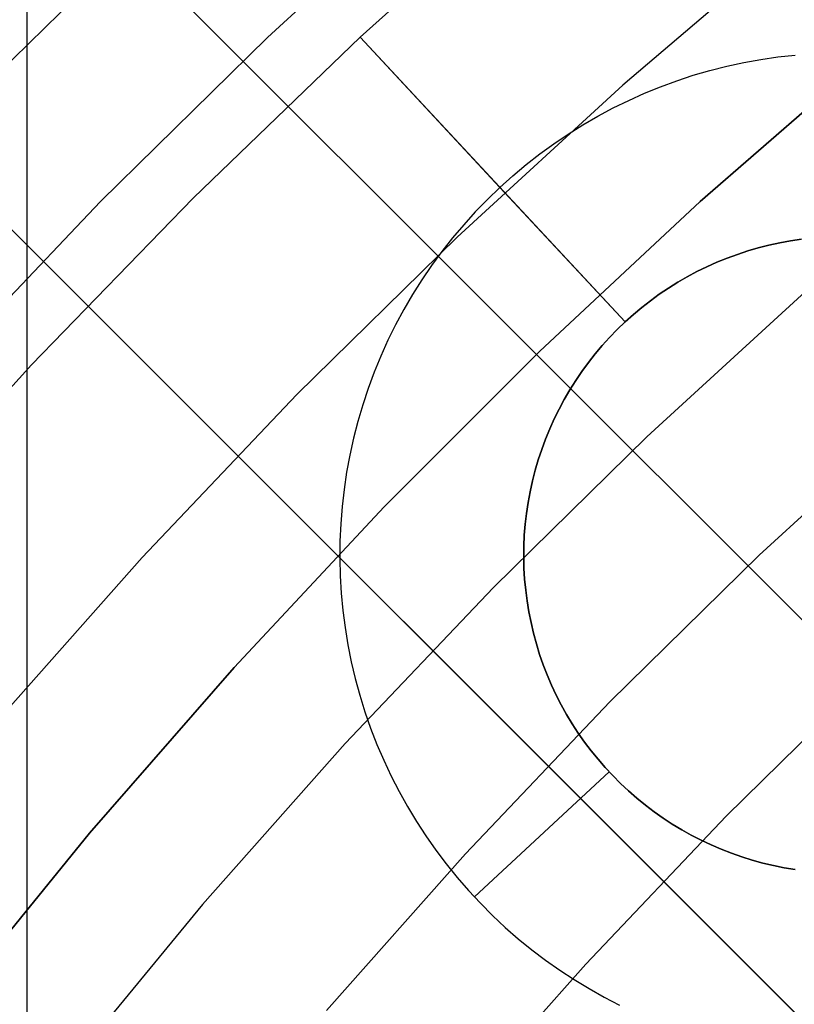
# Model space of a CAD drawing. Header units: millimetres. Extents: x 8929 to 10091, y -2708 to -1691.
# Tile 61 of 196: x 9475.21 to 9480.68, y -2030.19 to -2023.23. Entities that reach past the tile are written whole.
import ezdxf

# ---------------------------------------------------------------- set-up
doc = ezdxf.new("R2010")
doc.units = ezdxf.units.MM
for name, color, linetype in [('1', 7, 'Continuous'), ('COLOR EXT', 7, 'Continuous'), ('luz', 7, 'Continuous'), ('PLASTICO NEGRO', 7, 'Continuous')]:
    doc.layers.add(name, color=color, linetype=linetype)

msp = doc.modelspace()

# ---------------------------------------------------------------- linework, layer by layer
at = {"layer": '1', "color": 7, "true_color": 0xffffff}
msp.add_line((9475.2614, -2116.4706, 44.6532), (9475.2614, -1999.7709, 44.6532), dxfattribs=at)
at = {"layer": '1', "color": 7, "true_color": 0xf4f4f4}
for p, q in [((9480.0195, -2024.5114, 206.5665), (9481.1913, -2023.4916, 206.5665)), ((9481.1913, -2023.4916, 208.3851), (9480.0195, -2024.5114, 208.3851)), ((9480.0195, -2024.5114, 207.4758), (9481.1913, -2023.4916, 207.4758)), ((9478.8835, -2025.571, 206.5665), (9480.0195, -2024.5114, 206.5665)), ((9480.0195, -2024.5114, 208.3851), (9478.8835, -2025.571, 208.3851)), ((9478.8835, -2025.571, 207.4758), (9480.0195, -2024.5114, 207.4758)), ((9477.7847, -2026.6692, 206.5665), (9478.8835, -2025.571, 206.5665)), ((9478.8835, -2025.571, 208.3851), (9477.7847, -2026.6692, 208.3851)), ((9477.7847, -2026.6692, 207.4758), (9478.8835, -2025.571, 207.4758)), ((9476.7246, -2027.8047, 206.5665), (9477.7847, -2026.6692, 206.5665)), ((9477.7847, -2026.6692, 208.3851), (9476.7246, -2027.8047, 208.3851)), ((9476.7246, -2027.8047, 207.4758), (9477.7847, -2026.6692, 207.4758)), ((9475.7042, -2028.976, 206.5665), (9476.7246, -2027.8047, 206.5665)), ((9476.7246, -2027.8047, 208.3851), (9475.7042, -2028.976, 208.3851)), ((9475.7042, -2028.976, 207.4758), (9476.7246, -2027.8047, 207.4758)), ((9474.7249, -2030.1819, 206.5665), (9475.7042, -2028.976, 206.5665)), ((9475.7042, -2028.976, 208.3851), (9474.7249, -2030.1819, 208.3851)), ((9474.7249, -2030.1819, 207.4758), (9475.7042, -2028.976, 207.4758))]:
    msp.add_line(p, q, dxfattribs=at)
at = {"layer": 'COLOR EXT', "color": 30, "true_color": 0xff8d00}
for p, q in [((9459.0692, -2005.7997, 21.6035), (9485.9398, -2032.6704, 21.6035)), ((9485.9398, -2032.6704, 25.6035), (9459.0692, -2005.7997, 25.6035)), ((9459.0692, -2005.7997, 23.6035), (9485.9398, -2032.6704, 23.6035)), ((9457.6549, -2007.2139, 25.6035), (9484.5259, -2034.0848, 25.6035)), ((9484.5259, -2034.0848, 21.6035), (9457.6549, -2007.2139, 21.6035)), ((9484.5259, -2034.0848, 23.6035), (9457.6549, -2007.2139, 23.6035))]:
    msp.add_line(p, q, dxfattribs=at)
at = {"layer": 'luz', "color": 7, "true_color": 0xffffff}
for p, q in [((9478.1812, -2022.2318, -25.35), (9476.9614, -2023.3506, -25.35)), ((9474.9587, -2023.7027, -25.0424), (9476.1676, -2022.5146, -25.0424)), ((9480.679, -2022.6569, -24.2869), (9479.4724, -2023.6893, -24.2869)), ((9476.9614, -2023.3506, -25.35), (9475.7809, -2024.5109, -25.35)), ((9479.4724, -2023.6893, -24.2869), (9478.3021, -2024.7626, -24.2869)), ((9475.7809, -2024.5109, -25.35), (9474.6412, -2025.7112, -25.35)), ((9478.3021, -2024.7626, -24.2869), (9477.1696, -2025.8758, -24.2869)), ((9480.7635, -2025.1467, -23.2239), (9479.6428, -2026.1746, -23.2239)), ((9477.1696, -2025.8758, -24.2869), (9476.0762, -2027.0273, -24.2869)), ((9480.4366, -2027.0107, -23.5314), (9481.528, -2026.0096, -23.5314)), ((9479.6428, -2026.1746, -23.2239), (9478.5582, -2027.2407, -23.2239)), ((9476.0762, -2027.0273, -24.2869), (9475.0231, -2028.216, -24.2869)), ((9479.3804, -2028.0488, -23.5314), (9480.4366, -2027.0107, -23.5314)), ((9478.5582, -2027.2407, -23.2239), (9477.5111, -2028.3435, -23.2239)), ((9481.2305, -2027.8467, -23.839), (9480.2027, -2028.857, -23.839)), ((9478.3607, -2029.1228, -23.5314), (9479.3804, -2028.0488, -23.5314)), ((9477.5111, -2028.3435, -23.2239), (9476.5026, -2029.4818, -23.2239)), ((9480.2027, -2028.857, -23.839), (9479.2103, -2029.9021, -23.839)), ((9477.3786, -2030.2313, -23.5314), (9478.3607, -2029.1228, -23.5314)), ((9476.5026, -2029.4818, -23.2239), (9475.5341, -2030.6542, -23.2239)), ((9479.2103, -2029.9021, -23.839), (9478.2547, -2030.9808, -23.839))]:
    msp.add_line(p, q, dxfattribs=at)
at = {"layer": 'PLASTICO NEGRO', "color": 254, "true_color": 0xcad1ee}
for p, q in [((9478.8352, -2022.253, 33.9035), (9477.6157, -2023.3492, 33.9035)), ((9477.6157, -2023.3492, 35.4035), (9478.8352, -2022.253, 35.4035)), ((9478.8352, -2022.253, 34.6535), (9477.6157, -2023.3492, 34.6535)), ((9477.6157, -2023.3492, 33.9035), (9476.4348, -2024.4869, 33.9035)), ((9476.4348, -2024.4869, 35.4035), (9477.6157, -2023.3492, 35.4035)), ((9477.6157, -2023.3492, 34.6535), (9476.4348, -2024.4869, 34.6535)), ((9477.6157, -2023.3492, 33.9035), (9477.6157, -2023.3492, 35.4035)), ((9477.6157, -2023.3492, 33.9035), (9478.6036, -2024.4106, 33.9035)), ((9477.6157, -2023.3492, 35.4035), (9479.4892, -2025.3623, 35.4035)), ((9480.3268, -2023.5281, 33.9035), (9480.4474, -2023.5062, 33.9035)), ((9480.4474, -2023.5062, 33.9035), (9480.5686, -2023.4884, 33.9035)), ((9480.5686, -2023.4884, 33.9035), (9480.6904, -2023.4749, 33.9035)), ((9479.9706, -2023.6186, 33.9035), (9480.0883, -2023.5844, 33.9035)), ((9480.0883, -2023.5844, 33.9035), (9480.207, -2023.5542, 33.9035)), ((9480.207, -2023.5542, 33.9035), (9480.3268, -2023.5281, 33.9035)), ((9479.7392, -2023.6993, 33.9035), (9479.8542, -2023.657, 33.9035)), ((9479.8542, -2023.657, 33.9035), (9479.9706, -2023.6186, 33.9035)), ((9479.6257, -2023.7455, 33.9035), (9479.7392, -2023.6993, 33.9035)), ((9479.4038, -2023.8496, 33.9035), (9479.5139, -2023.7957, 33.9035)), ((9479.5139, -2023.7957, 33.9035), (9479.6257, -2023.7455, 33.9035)), ((9479.2957, -2023.9074, 33.9035), (9479.4038, -2023.8496, 33.9035)), ((9479.1897, -2023.9688, 33.9035), (9479.2957, -2023.9074, 33.9035)), ((9479.0858, -2024.0339, 33.9035), (9479.1897, -2023.9688, 33.9035)), ((9478.9843, -2024.1025, 33.9035), (9479.0858, -2024.0339, 33.9035)), ((9478.8852, -2024.1745, 33.9035), (9478.9843, -2024.1025, 33.9035)), ((9478.7886, -2024.25, 33.9035), (9478.8852, -2024.1745, 33.9035)), ((9478.6947, -2024.3287, 33.9035), (9478.7886, -2024.25, 33.9035)), ((9478.6036, -2024.4106, 33.9035), (9478.6947, -2024.3287, 33.9035)), ((9478.6036, -2024.4106, 33.9035), (9478.5153, -2024.4957, 33.9035)), ((9479.4892, -2025.3623, 35.2035), (9478.6036, -2024.4106, 33.9035)), ((9476.4348, -2024.4869, 33.9035), (9475.2939, -2025.6646, 33.9035)), ((9475.2939, -2025.6646, 35.4035), (9476.4348, -2024.4869, 35.4035)), ((9476.4348, -2024.4869, 34.6535), (9475.2939, -2025.6646, 34.6535)), ((9478.5153, -2024.4957, 33.9035), (9478.43, -2024.5837, 33.9035)), ((9478.43, -2024.5837, 33.9035), (9478.3478, -2024.6746, 33.9035)), ((9478.3478, -2024.6746, 33.9035), (9478.2689, -2024.7683, 33.9035)), ((9478.2689, -2024.7683, 33.9035), (9478.1931, -2024.8647, 33.9035)), ((9480.4302, -2024.8386, 35.2035), (9480.3556, -2024.8603, 35.2035)), ((9480.3556, -2024.8603, 35.4035), (9480.4302, -2024.8386, 35.4035)), ((9480.4302, -2024.8386, 35.3035), (9480.3556, -2024.8603, 35.3035)), ((9480.5055, -2024.8195, 35.2035), (9480.4302, -2024.8386, 35.2035)), ((9480.4302, -2024.8386, 35.4035), (9480.5055, -2024.8195, 35.4035)), ((9480.5055, -2024.8195, 35.3035), (9480.4302, -2024.8386, 35.3035)), ((9480.5814, -2024.8029, 35.2035), (9480.5055, -2024.8195, 35.2035)), ((9480.5055, -2024.8195, 35.4035), (9480.5814, -2024.8029, 35.4035)), ((9480.5814, -2024.8029, 35.3035), (9480.5055, -2024.8195, 35.3035)), ((9480.6578, -2024.789, 35.2035), (9480.5814, -2024.8029, 35.2035)), ((9480.5814, -2024.8029, 35.4035), (9480.6578, -2024.789, 35.4035)), ((9480.6578, -2024.789, 35.3035), (9480.5814, -2024.8029, 35.3035)), ((9480.7347, -2024.7778, 35.2035), (9480.6578, -2024.789, 35.2035)), ((9480.6578, -2024.789, 35.4035), (9480.7347, -2024.7778, 35.4035)), ((9480.7347, -2024.7778, 35.3035), (9480.6578, -2024.789, 35.3035)), ((9478.1931, -2024.8647, 33.9035), (9478.1208, -2024.9636, 33.9035)), ((9480.209, -2024.9114, 35.2035), (9480.137, -2024.9407, 35.2035)), ((9480.137, -2024.9407, 35.4035), (9480.209, -2024.9114, 35.4035)), ((9480.209, -2024.9114, 35.3035), (9480.137, -2024.9407, 35.3035)), ((9480.2819, -2024.8846, 35.2035), (9480.209, -2024.9114, 35.2035)), ((9480.209, -2024.9114, 35.4035), (9480.2819, -2024.8846, 35.4035)), ((9480.2819, -2024.8846, 35.3035), (9480.209, -2024.9114, 35.3035)), ((9480.3556, -2024.8603, 35.2035), (9480.2819, -2024.8846, 35.2035)), ((9480.2819, -2024.8846, 35.4035), (9480.3556, -2024.8603, 35.4035)), ((9480.3556, -2024.8603, 35.3035), (9480.2819, -2024.8846, 35.3035)), ((9478.1208, -2024.9636, 33.9035), (9478.0519, -2025.0649, 33.9035)), ((9480.0662, -2024.9725, 35.2035), (9479.9964, -2025.0067, 35.2035)), ((9479.9964, -2025.0067, 35.4035), (9480.0662, -2024.9725, 35.4035)), ((9480.0662, -2024.9725, 35.3035), (9479.9964, -2025.0067, 35.3035)), ((9480.137, -2024.9407, 35.2035), (9480.0662, -2024.9725, 35.2035)), ((9480.0662, -2024.9725, 35.4035), (9480.137, -2024.9407, 35.4035)), ((9480.137, -2024.9407, 35.3035), (9480.0662, -2024.9725, 35.3035)), ((9479.9279, -2025.0433, 35.2035), (9479.8607, -2025.0822, 35.2035)), ((9479.8607, -2025.0822, 35.4035), (9479.9279, -2025.0433, 35.4035)), ((9479.9279, -2025.0433, 35.3035), (9479.8607, -2025.0822, 35.3035)), ((9479.9964, -2025.0067, 35.2035), (9479.9279, -2025.0433, 35.2035)), ((9479.9279, -2025.0433, 35.4035), (9479.9964, -2025.0067, 35.4035)), ((9479.9964, -2025.0067, 35.3035), (9479.9279, -2025.0433, 35.3035)), ((9478.0519, -2025.0649, 33.9035), (9477.9866, -2025.1686, 33.9035)), ((9479.7949, -2025.1235, 35.2035), (9479.7305, -2025.167, 35.2035)), ((9479.7305, -2025.167, 35.4035), (9479.7949, -2025.1235, 35.4035)), ((9479.7949, -2025.1235, 35.3035), (9479.7305, -2025.167, 35.3035)), ((9479.8607, -2025.0822, 35.2035), (9479.7949, -2025.1235, 35.2035)), ((9479.7949, -2025.1235, 35.4035), (9479.8607, -2025.0822, 35.4035)), ((9479.8607, -2025.0822, 35.3035), (9479.7949, -2025.1235, 35.3035)), ((9477.9866, -2025.1686, 33.9035), (9477.9248, -2025.2745, 33.9035)), ((9479.7305, -2025.167, 35.2035), (9479.6677, -2025.2126, 35.2035)), ((9479.6677, -2025.2126, 35.4035), (9479.7305, -2025.167, 35.4035)), ((9479.7305, -2025.167, 35.3035), (9479.6677, -2025.2126, 35.3035)), ((9479.6065, -2025.2605, 35.2035), (9479.547, -2025.3104, 35.2035)), ((9479.547, -2025.3104, 35.4035), (9479.6065, -2025.2605, 35.4035)), ((9479.6065, -2025.2605, 35.3035), (9479.547, -2025.3104, 35.3035)), ((9479.6677, -2025.2126, 35.2035), (9479.6065, -2025.2605, 35.2035)), ((9479.6065, -2025.2605, 35.4035), (9479.6677, -2025.2126, 35.4035)), ((9479.6677, -2025.2126, 35.3035), (9479.6065, -2025.2605, 35.3035)), ((9477.9248, -2025.2745, 33.9035), (9477.8668, -2025.3824, 33.9035)), ((9479.547, -2025.3104, 35.2035), (9479.4892, -2025.3623, 35.2035)), ((9479.4892, -2025.3623, 35.4035), (9479.547, -2025.3104, 35.4035)), ((9479.547, -2025.3104, 35.3035), (9479.4892, -2025.3623, 35.3035)), ((9477.8668, -2025.3824, 33.9035), (9477.8125, -2025.4923, 33.9035)), ((9479.4333, -2025.4162, 35.2035), (9479.4892, -2025.3623, 35.2035)), ((9479.4333, -2025.4162, 35.4035), (9479.4892, -2025.3623, 35.4035)), ((9479.4892, -2025.3623, 35.3035), (9479.4333, -2025.4162, 35.3035)), ((9479.4892, -2025.3623, 35.4035), (9479.4892, -2025.3623, 35.2035)), ((9479.3271, -2025.5296, 35.2035), (9479.3792, -2025.472, 35.2035)), ((9479.3271, -2025.5296, 35.4035), (9479.3792, -2025.472, 35.4035)), ((9479.3792, -2025.472, 35.3035), (9479.3271, -2025.5296, 35.3035)), ((9479.3792, -2025.472, 35.2035), (9479.4333, -2025.4162, 35.2035)), ((9479.3792, -2025.472, 35.4035), (9479.4333, -2025.4162, 35.4035)), ((9479.4333, -2025.4162, 35.3035), (9479.3792, -2025.472, 35.3035)), ((9477.8125, -2025.4923, 33.9035), (9477.7621, -2025.604, 33.9035)), ((9479.2771, -2025.589, 35.2035), (9479.3271, -2025.5296, 35.2035)), ((9479.2771, -2025.589, 35.4035), (9479.3271, -2025.5296, 35.4035)), ((9479.3271, -2025.5296, 35.3035), (9479.2771, -2025.589, 35.3035)), ((9477.7621, -2025.604, 33.9035), (9477.7155, -2025.7173, 33.9035)), ((9479.2291, -2025.65, 35.2035), (9479.2771, -2025.589, 35.2035)), ((9479.2291, -2025.65, 35.4035), (9479.2771, -2025.589, 35.4035)), ((9479.2771, -2025.589, 35.3035), (9479.2291, -2025.65, 35.3035)), ((9475.2939, -2025.6646, 33.9035), (9474.1943, -2026.881, 33.9035)), ((9474.1943, -2026.881, 35.4035), (9475.2939, -2025.6646, 35.4035)), ((9475.2939, -2025.6646, 34.6535), (9474.1943, -2026.881, 34.6535)), ((9479.1832, -2025.7127, 35.2035), (9479.2291, -2025.65, 35.2035)), ((9479.1832, -2025.7127, 35.4035), (9479.2291, -2025.65, 35.4035)), ((9479.2291, -2025.65, 35.3035), (9479.1832, -2025.7127, 35.3035)), ((9477.7155, -2025.7173, 33.9035), (9477.6729, -2025.8322, 33.9035)), ((9479.1396, -2025.777, 35.2035), (9479.1832, -2025.7127, 35.2035)), ((9479.1396, -2025.777, 35.4035), (9479.1832, -2025.7127, 35.4035)), ((9479.1832, -2025.7127, 35.3035), (9479.1396, -2025.777, 35.3035)), ((9479.0982, -2025.8427, 35.2035), (9479.1396, -2025.777, 35.2035)), ((9479.0982, -2025.8427, 35.4035), (9479.1396, -2025.777, 35.4035)), ((9479.1396, -2025.777, 35.3035), (9479.0982, -2025.8427, 35.3035)), ((9477.6729, -2025.8322, 33.9035), (9477.6343, -2025.9485, 33.9035)), ((9479.059, -2025.9098, 35.2035), (9479.0982, -2025.8427, 35.2035)), ((9479.059, -2025.9098, 35.4035), (9479.0982, -2025.8427, 35.4035)), ((9479.0982, -2025.8427, 35.3035), (9479.059, -2025.9098, 35.3035)), ((9477.6343, -2025.9485, 33.9035), (9477.5997, -2026.0661, 33.9035)), ((9479.0223, -2025.9782, 35.2035), (9479.059, -2025.9098, 35.2035)), ((9479.0223, -2025.9782, 35.4035), (9479.059, -2025.9098, 35.4035)), ((9479.059, -2025.9098, 35.3035), (9479.0223, -2025.9782, 35.3035)), ((9478.9879, -2026.0478, 35.2035), (9479.0223, -2025.9782, 35.2035)), ((9478.9879, -2026.0478, 35.4035), (9479.0223, -2025.9782, 35.4035)), ((9479.0223, -2025.9782, 35.3035), (9478.9879, -2026.0478, 35.3035)), ((9477.5997, -2026.0661, 33.9035), (9477.5691, -2026.1848, 33.9035)), ((9478.9559, -2026.1186, 35.2035), (9478.9879, -2026.0478, 35.2035)), ((9478.9559, -2026.1186, 35.4035), (9478.9879, -2026.0478, 35.4035)), ((9478.9879, -2026.0478, 35.3035), (9478.9559, -2026.1186, 35.3035)), ((9478.9264, -2026.1905, 35.2035), (9478.9559, -2026.1186, 35.2035)), ((9478.9264, -2026.1905, 35.4035), (9478.9559, -2026.1186, 35.4035)), ((9478.9559, -2026.1186, 35.3035), (9478.9264, -2026.1905, 35.3035)), ((9477.5691, -2026.1848, 33.9035), (9477.5427, -2026.3045, 33.9035)), ((9478.8993, -2026.2633, 35.2035), (9478.9264, -2026.1905, 35.2035)), ((9478.8993, -2026.2633, 35.4035), (9478.9264, -2026.1905, 35.4035)), ((9478.9264, -2026.1905, 35.3035), (9478.8993, -2026.2633, 35.3035)), ((9477.5427, -2026.3045, 33.9035), (9477.5205, -2026.425, 33.9035)), ((9478.8749, -2026.337, 35.2035), (9478.8993, -2026.2633, 35.2035)), ((9478.8749, -2026.337, 35.4035), (9478.8993, -2026.2633, 35.4035)), ((9478.8993, -2026.2633, 35.3035), (9478.8749, -2026.337, 35.3035)), ((9478.8529, -2026.4115, 35.2035), (9478.8749, -2026.337, 35.2035)), ((9478.8529, -2026.4115, 35.4035), (9478.8749, -2026.337, 35.4035)), ((9478.8749, -2026.337, 35.3035), (9478.8529, -2026.4115, 35.3035)), ((9477.5205, -2026.425, 33.9035), (9477.5024, -2026.5462, 33.9035)), ((9478.8336, -2026.4867, 35.2035), (9478.8529, -2026.4115, 35.2035)), ((9478.8336, -2026.4867, 35.4035), (9478.8529, -2026.4115, 35.4035)), ((9478.8529, -2026.4115, 35.3035), (9478.8336, -2026.4867, 35.3035)), ((9478.8169, -2026.5626, 35.2035), (9478.8336, -2026.4867, 35.2035)), ((9478.8169, -2026.5626, 35.4035), (9478.8336, -2026.4867, 35.4035)), ((9478.8336, -2026.4867, 35.3035), (9478.8169, -2026.5626, 35.3035)), ((9477.5024, -2026.5462, 33.9035), (9477.4885, -2026.668, 33.9035)), ((9478.8028, -2026.639, 35.2035), (9478.8169, -2026.5626, 35.2035)), ((9478.8028, -2026.639, 35.4035), (9478.8169, -2026.5626, 35.4035)), ((9478.8169, -2026.5626, 35.3035), (9478.8028, -2026.639, 35.3035)), ((9478.7913, -2026.7158, 35.2035), (9478.8028, -2026.639, 35.2035)), ((9478.7913, -2026.7158, 35.4035), (9478.8028, -2026.639, 35.4035)), ((9478.8028, -2026.639, 35.3035), (9478.7913, -2026.7158, 35.3035)), ((9477.4885, -2026.668, 33.9035), (9477.4788, -2026.7901, 33.9035)), ((9478.7825, -2026.793, 35.2035), (9478.7913, -2026.7158, 35.2035)), ((9478.7825, -2026.793, 35.4035), (9478.7913, -2026.7158, 35.4035)), ((9478.7913, -2026.7158, 35.3035), (9478.7825, -2026.793, 35.3035)), ((9477.4788, -2026.7901, 33.9035), (9477.4734, -2026.9125, 33.9035)), ((9478.7764, -2026.8704, 35.2035), (9478.7825, -2026.793, 35.2035)), ((9478.7764, -2026.8704, 35.4035), (9478.7825, -2026.793, 35.4035)), ((9478.7825, -2026.793, 35.3035), (9478.7764, -2026.8704, 35.3035)), ((9477.4734, -2026.9125, 33.9035), (9477.4722, -2027.0351, 33.9035)), ((9478.7729, -2026.948, 35.2035), (9478.7764, -2026.8704, 35.2035)), ((9478.7729, -2026.948, 35.4035), (9478.7764, -2026.8704, 35.4035)), ((9478.7764, -2026.8704, 35.3035), (9478.7729, -2026.948, 35.3035)), ((9478.7721, -2027.0257, 35.2035), (9478.7729, -2026.948, 35.2035)), ((9478.7721, -2027.0257, 35.4035), (9478.7729, -2026.948, 35.4035)), ((9478.7729, -2026.948, 35.3035), (9478.7721, -2027.0257, 35.3035)), ((9477.4722, -2027.0351, 33.9035), (9477.4752, -2027.1576, 33.9035)), ((9478.774, -2027.1033, 35.2035), (9478.7721, -2027.0257, 35.2035)), ((9478.774, -2027.1033, 35.4035), (9478.7721, -2027.0257, 35.4035)), ((9478.7721, -2027.0257, 35.3035), (9478.774, -2027.1033, 35.3035)), ((9478.7786, -2027.1809, 35.2035), (9478.774, -2027.1033, 35.2035)), ((9478.7786, -2027.1809, 35.4035), (9478.774, -2027.1033, 35.4035)), ((9478.774, -2027.1033, 35.3035), (9478.7786, -2027.1809, 35.3035)), ((9477.4752, -2027.1576, 33.9035), (9477.4824, -2027.2799, 33.9035)), ((9478.7859, -2027.2582, 35.2035), (9478.7786, -2027.1809, 35.2035)), ((9478.7859, -2027.2582, 35.4035), (9478.7786, -2027.1809, 35.4035)), ((9478.7786, -2027.1809, 35.3035), (9478.7859, -2027.2582, 35.3035)), ((9477.4824, -2027.2799, 33.9035), (9477.4938, -2027.402, 33.9035)), ((9478.7958, -2027.3352, 35.2035), (9478.7859, -2027.2582, 35.2035)), ((9478.7958, -2027.3352, 35.4035), (9478.7859, -2027.2582, 35.4035)), ((9478.7859, -2027.2582, 35.3035), (9478.7958, -2027.3352, 35.3035)), ((9478.8084, -2027.4119, 35.2035), (9478.7958, -2027.3352, 35.2035)), ((9478.8084, -2027.4119, 35.4035), (9478.7958, -2027.3352, 35.4035)), ((9478.7958, -2027.3352, 35.3035), (9478.8084, -2027.4119, 35.3035)), ((9477.4938, -2027.402, 33.9035), (9477.5095, -2027.5235, 33.9035)), ((9478.8236, -2027.488, 35.2035), (9478.8084, -2027.4119, 35.2035)), ((9478.8236, -2027.488, 35.4035), (9478.8084, -2027.4119, 35.4035)), ((9478.8084, -2027.4119, 35.3035), (9478.8236, -2027.488, 35.3035)), ((9478.8414, -2027.5636, 35.2035), (9478.8236, -2027.488, 35.2035)), ((9478.8414, -2027.5636, 35.4035), (9478.8236, -2027.488, 35.4035)), ((9478.8236, -2027.488, 35.3035), (9478.8414, -2027.5636, 35.3035)), ((9477.5095, -2027.5235, 33.9035), (9477.5293, -2027.6444, 33.9035)), ((9478.8618, -2027.6386, 35.2035), (9478.8414, -2027.5636, 35.2035)), ((9478.8618, -2027.6386, 35.4035), (9478.8414, -2027.5636, 35.4035)), ((9478.8414, -2027.5636, 35.3035), (9478.8618, -2027.6386, 35.3035)), ((9477.5293, -2027.6444, 33.9035), (9477.5533, -2027.7646, 33.9035)), ((9478.8848, -2027.7128, 35.2035), (9478.8618, -2027.6386, 35.2035)), ((9478.8848, -2027.7128, 35.4035), (9478.8618, -2027.6386, 35.4035)), ((9478.8618, -2027.6386, 35.3035), (9478.8848, -2027.7128, 35.3035)), ((9477.5533, -2027.7646, 33.9035), (9477.5815, -2027.8839, 33.9035)), ((9478.9104, -2027.7861, 35.2035), (9478.8848, -2027.7128, 35.2035)), ((9478.9104, -2027.7861, 35.4035), (9478.8848, -2027.7128, 35.4035)), ((9478.8848, -2027.7128, 35.3035), (9478.9104, -2027.7861, 35.3035)), ((9478.9385, -2027.8585, 35.2035), (9478.9104, -2027.7861, 35.2035)), ((9478.9385, -2027.8585, 35.4035), (9478.9104, -2027.7861, 35.4035)), ((9478.9104, -2027.7861, 35.3035), (9478.9385, -2027.8585, 35.3035)), ((9477.5815, -2027.8839, 33.9035), (9477.6137, -2028.0021, 33.9035)), ((9478.969, -2027.93, 35.2035), (9478.9385, -2027.8585, 35.2035)), ((9478.969, -2027.93, 35.4035), (9478.9385, -2027.8585, 35.4035)), ((9478.9385, -2027.8585, 35.3035), (9478.969, -2027.93, 35.3035)), ((9479.002, -2028.0003, 35.2035), (9478.969, -2027.93, 35.2035)), ((9479.002, -2028.0003, 35.4035), (9478.969, -2027.93, 35.4035)), ((9478.969, -2027.93, 35.3035), (9479.002, -2028.0003, 35.3035)), ((9477.6137, -2028.0021, 33.9035), (9477.65, -2028.1192, 33.9035)), ((9479.0374, -2028.0694, 35.2035), (9479.002, -2028.0003, 35.2035)), ((9479.0374, -2028.0694, 35.4035), (9479.002, -2028.0003, 35.4035)), ((9479.002, -2028.0003, 35.3035), (9479.0374, -2028.0694, 35.3035)), ((9479.0752, -2028.1373, 35.2035), (9479.0374, -2028.0694, 35.2035)), ((9479.0752, -2028.1373, 35.4035), (9479.0374, -2028.0694, 35.4035)), ((9479.0374, -2028.0694, 35.3035), (9479.0752, -2028.1373, 35.3035)), ((9477.65, -2028.1192, 33.9035), (9477.6903, -2028.2349, 33.9035)), ((9479.1153, -2028.2038, 35.2035), (9479.0752, -2028.1373, 35.2035)), ((9479.1153, -2028.2038, 35.4035), (9479.0752, -2028.1373, 35.4035)), ((9479.0752, -2028.1373, 35.3035), (9479.1153, -2028.2038, 35.3035)), ((9477.6903, -2028.2349, 33.9035), (9477.7346, -2028.3492, 33.9035)), ((9479.1576, -2028.2689, 35.2035), (9479.1153, -2028.2038, 35.2035)), ((9479.1576, -2028.2689, 35.4035), (9479.1153, -2028.2038, 35.4035)), ((9479.1153, -2028.2038, 35.3035), (9479.1576, -2028.2689, 35.3035)), ((9479.2022, -2028.3325, 35.2035), (9479.1576, -2028.2689, 35.2035)), ((9479.2022, -2028.3325, 35.4035), (9479.1576, -2028.2689, 35.4035)), ((9479.1576, -2028.2689, 35.3035), (9479.2022, -2028.3325, 35.3035)), ((9477.7346, -2028.3492, 33.9035), (9477.7828, -2028.4619, 33.9035)), ((9479.249, -2028.3945, 35.2035), (9479.2022, -2028.3325, 35.2035)), ((9479.249, -2028.3945, 35.4035), (9479.2022, -2028.3325, 35.4035)), ((9479.2022, -2028.3325, 35.3035), (9479.249, -2028.3945, 35.3035)), ((9479.2978, -2028.4549, 35.2035), (9479.249, -2028.3945, 35.2035)), ((9479.2978, -2028.4549, 35.4035), (9479.249, -2028.3945, 35.4035)), ((9479.249, -2028.3945, 35.3035), (9479.2978, -2028.4549, 35.3035)), ((9477.7828, -2028.4619, 33.9035), (9477.8349, -2028.5728, 33.9035)), ((9479.3488, -2028.5136, 35.2035), (9479.2978, -2028.4549, 35.2035)), ((9479.3488, -2028.5136, 35.4035), (9479.2978, -2028.4549, 35.4035)), ((9479.2978, -2028.4549, 35.3035), (9479.3488, -2028.5136, 35.3035)), ((9479.4017, -2028.5704, 35.2035), (9479.3488, -2028.5136, 35.2035)), ((9479.4017, -2028.5704, 35.4035), (9479.3488, -2028.5136, 35.4035)), ((9479.3488, -2028.5136, 35.3035), (9479.4017, -2028.5704, 35.3035)), ((9477.8349, -2028.5728, 33.9035), (9477.8907, -2028.6819, 33.9035)), ((9479.375, -2028.5422, 35.2035), (9478.4233, -2029.4279, 33.9035)), ((9479.375, -2028.5422, 35.2035), (9479.375, -2028.5422, 35.4035)), ((9479.4565, -2028.6254, 35.2035), (9479.4017, -2028.5704, 35.2035)), ((9479.4565, -2028.6254, 35.4035), (9479.4017, -2028.5704, 35.4035)), ((9479.4017, -2028.5704, 35.3035), (9479.4565, -2028.6254, 35.3035)), ((9479.5132, -2028.6785, 35.2035), (9479.4565, -2028.6254, 35.2035)), ((9479.5132, -2028.6785, 35.4035), (9479.4565, -2028.6254, 35.4035)), ((9479.4565, -2028.6254, 35.3035), (9479.5132, -2028.6785, 35.3035)), ((9477.8907, -2028.6819, 33.9035), (9477.9503, -2028.789, 33.9035)), ((9479.5718, -2028.7296, 35.2035), (9479.5132, -2028.6785, 35.2035)), ((9479.5718, -2028.7296, 35.4035), (9479.5132, -2028.6785, 35.4035)), ((9479.5132, -2028.6785, 35.3035), (9479.5718, -2028.7296, 35.3035)), ((9479.632, -2028.7786, 35.2035), (9479.5718, -2028.7296, 35.2035)), ((9479.632, -2028.7786, 35.4035), (9479.5718, -2028.7296, 35.4035)), ((9479.5718, -2028.7296, 35.3035), (9479.632, -2028.7786, 35.3035)), ((9477.9503, -2028.789, 33.9035), (9478.0136, -2028.8939, 33.9035)), ((9479.6939, -2028.8255, 35.2035), (9479.632, -2028.7786, 35.2035)), ((9479.6939, -2028.8255, 35.4035), (9479.632, -2028.7786, 35.4035)), ((9479.632, -2028.7786, 35.3035), (9479.6939, -2028.8255, 35.3035)), ((9479.7574, -2028.8703, 35.2035), (9479.6939, -2028.8255, 35.2035)), ((9479.7574, -2028.8703, 35.4035), (9479.6939, -2028.8255, 35.4035)), ((9479.6939, -2028.8255, 35.3035), (9479.7574, -2028.8703, 35.3035)), ((9479.8224, -2028.9128, 35.2035), (9479.7574, -2028.8703, 35.2035)), ((9479.8224, -2028.9128, 35.4035), (9479.7574, -2028.8703, 35.4035)), ((9479.7574, -2028.8703, 35.3035), (9479.8224, -2028.9128, 35.3035)), ((9478.0136, -2028.8939, 33.9035), (9478.0804, -2028.9966, 33.9035)), ((9479.8888, -2028.9531, 35.2035), (9479.8224, -2028.9128, 35.2035)), ((9479.8888, -2028.9531, 35.4035), (9479.8224, -2028.9128, 35.4035)), ((9479.8224, -2028.9128, 35.3035), (9479.8888, -2028.9531, 35.3035)), ((9479.9565, -2028.9911, 35.2035), (9479.8888, -2028.9531, 35.2035)), ((9479.9565, -2028.9911, 35.4035), (9479.8888, -2028.9531, 35.4035)), ((9479.8888, -2028.9531, 35.3035), (9479.9565, -2028.9911, 35.3035)), ((9478.0804, -2028.9966, 33.9035), (9478.1508, -2029.097, 33.9035)), ((9480.0256, -2029.0267, 35.2035), (9479.9565, -2028.9911, 35.2035)), ((9480.0256, -2029.0267, 35.4035), (9479.9565, -2028.9911, 35.4035)), ((9479.9565, -2028.9911, 35.3035), (9480.0256, -2029.0267, 35.3035)), ((9480.0958, -2029.0599, 35.2035), (9480.0256, -2029.0267, 35.2035)), ((9480.0958, -2029.0599, 35.4035), (9480.0256, -2029.0267, 35.4035)), ((9480.0256, -2029.0267, 35.3035), (9480.0958, -2029.0599, 35.3035)), ((9480.1671, -2029.0906, 35.2035), (9480.0958, -2029.0599, 35.2035)), ((9480.1671, -2029.0906, 35.4035), (9480.0958, -2029.0599, 35.4035)), ((9480.0958, -2029.0599, 35.3035), (9480.1671, -2029.0906, 35.3035)), ((9480.2395, -2029.1189, 35.2035), (9480.1671, -2029.0906, 35.2035)), ((9480.2395, -2029.1189, 35.4035), (9480.1671, -2029.0906, 35.4035)), ((9480.1671, -2029.0906, 35.3035), (9480.2395, -2029.1189, 35.3035)), ((9478.1508, -2029.097, 33.9035), (9478.2245, -2029.1948, 33.9035)), ((9480.3128, -2029.1446, 35.2035), (9480.2395, -2029.1189, 35.2035)), ((9480.3128, -2029.1446, 35.4035), (9480.2395, -2029.1189, 35.4035)), ((9480.2395, -2029.1189, 35.3035), (9480.3128, -2029.1446, 35.3035)), ((9480.3869, -2029.1678, 35.2035), (9480.3128, -2029.1446, 35.2035)), ((9480.3869, -2029.1678, 35.4035), (9480.3128, -2029.1446, 35.4035)), ((9480.3128, -2029.1446, 35.3035), (9480.3869, -2029.1678, 35.3035)), ((9478.2245, -2029.1948, 33.9035), (9478.3016, -2029.2901, 33.9035)), ((9480.4618, -2029.1885, 35.2035), (9480.3869, -2029.1678, 35.2035)), ((9480.4618, -2029.1885, 35.4035), (9480.3869, -2029.1678, 35.4035)), ((9480.3869, -2029.1678, 35.3035), (9480.4618, -2029.1885, 35.3035)), ((9480.5373, -2029.2065, 35.2035), (9480.4618, -2029.1885, 35.2035)), ((9480.5373, -2029.2065, 35.4035), (9480.4618, -2029.1885, 35.4035)), ((9480.4618, -2029.1885, 35.3035), (9480.5373, -2029.2065, 35.3035)), ((9480.6134, -2029.2219, 35.2035), (9480.5373, -2029.2065, 35.2035)), ((9480.6134, -2029.2219, 35.4035), (9480.5373, -2029.2065, 35.4035)), ((9480.5373, -2029.2065, 35.3035), (9480.6134, -2029.2219, 35.3035)), ((9480.69, -2029.2347, 35.2035), (9480.6134, -2029.2219, 35.2035)), ((9480.69, -2029.2347, 35.4035), (9480.6134, -2029.2219, 35.4035)), ((9480.6134, -2029.2219, 35.3035), (9480.69, -2029.2347, 35.3035)), ((9478.3016, -2029.2901, 33.9035), (9478.382, -2029.3826, 33.9035)), ((9478.382, -2029.3826, 33.9035), (9478.4655, -2029.4724, 33.9035)), ((9478.4655, -2029.4724, 33.9035), (9478.552, -2029.5591, 33.9035)), ((9478.552, -2029.5591, 33.9035), (9478.6415, -2029.6429, 33.9035)), ((9478.6415, -2029.6429, 33.9035), (9478.7338, -2029.7235, 33.9035)), ((9478.7338, -2029.7235, 33.9035), (9478.8289, -2029.8008, 33.9035)), ((9478.8289, -2029.8008, 33.9035), (9478.9265, -2029.8749, 33.9035)), ((9478.9265, -2029.8749, 33.9035), (9479.0267, -2029.9455, 33.9035)), ((9479.0267, -2029.9455, 33.9035), (9479.1292, -2030.0126, 33.9035)), ((9479.1292, -2030.0126, 33.9035), (9479.234, -2030.0762, 33.9035)), ((9479.234, -2030.0762, 33.9035), (9479.3409, -2030.1361, 33.9035)), ((9479.3409, -2030.1361, 33.9035), (9479.4498, -2030.1922, 33.9035))]:
    msp.add_line(p, q, dxfattribs=at)

doc.saveas('drawing.dxf')
